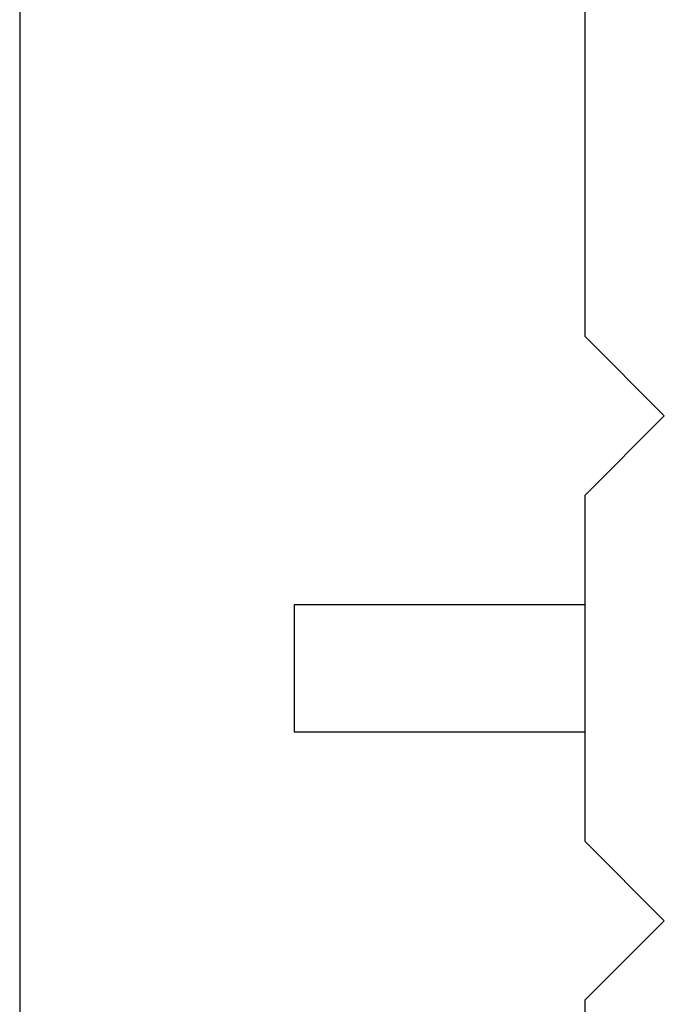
# Model space of a CAD drawing. Header units: inches. Extents: x 26 to 171, y -51 to 59.
# Tile 8 of 50: x 133.46 to 136.7, y -5.73 to -0.78. Entities that reach past the tile are written whole.
import ezdxf

# ---------------------------------------------------------------- set-up
doc = ezdxf.new("R2010")
doc.units = ezdxf.units.IN
doc.header["$LTSCALE"] = 1.21
doc.header["$MEASUREMENT"] = 0
doc.layers.get('0').update_dxf_attribs({"linetype": 'CONTINUOUS'})

msp = doc.modelspace()

# ---------------------------------------------------------------- linework, layer by layer
at = {"color": 7, "linetype": 'Continuous'}
msp.add_line((133.4608, 26.7591), (133.4608, -15.691), dxfattribs=at)
at = {"color": 6, "linetype": 'Continuous'}
for p, q in [((136.3008, -0.631), (136.3008, -2.371)), ((136.3008, -2.371), (136.7008, -2.771)), ((136.7008, -2.771), (136.3008, -3.171)), ((136.3008, -3.171), (136.3008, -4.911)), ((134.8408, -3.721), (134.8408, -4.361)), ((136.3008, -3.721), (134.8408, -3.721)), ((134.8408, -4.361), (136.3008, -4.361)), ((136.3008, -4.911), (136.7008, -5.311)), ((136.7008, -5.311), (136.3008, -5.711)), ((136.3008, -5.711), (136.3008, -7.451))]:
    msp.add_line(p, q, dxfattribs=at)

doc.saveas('drawing.dxf')
